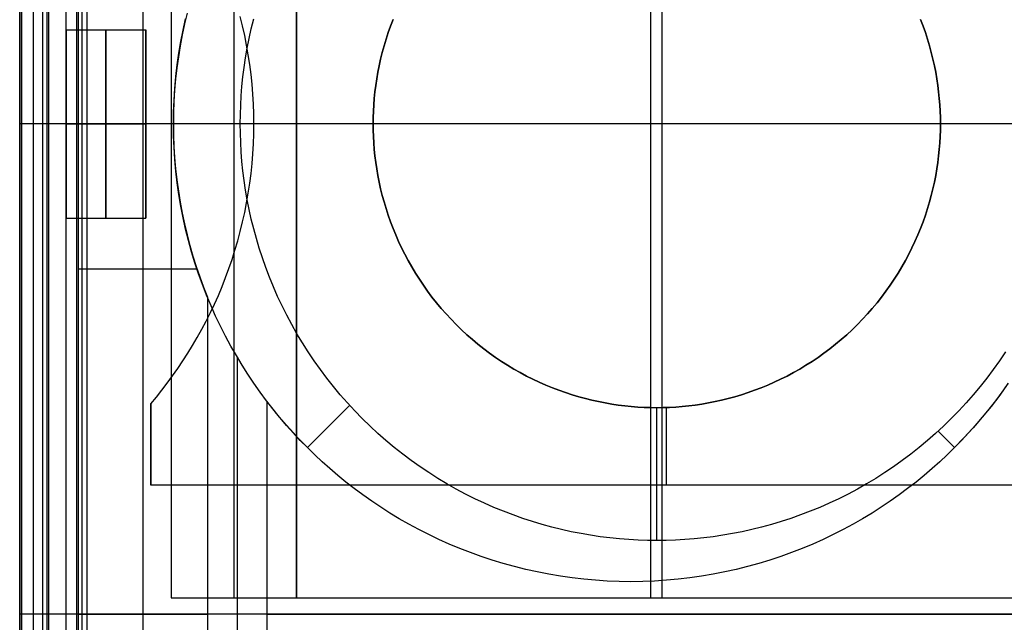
# Model space of a CAD drawing. Header units: millimetres. Extents: x -15 to 7, y 1 to 148.
# Tile 188 of 256: x -4.16 to -0.34, y 49.21 to 51.54. Entities that reach past the tile are written whole.
import ezdxf

# ---------------------------------------------------------------- set-up
doc = ezdxf.new("R2010")
doc.units = ezdxf.units.MM
doc.header["$MEASUREMENT"] = 0
doc.layers.add('Default', color=7, linetype='Continuous', true_color=0x000000)
doc.layers.add('Layer 01', color=7, linetype='Continuous', true_color=0x000000)

msp = doc.modelspace()

# ---------------------------------------------------------------- linework, layer by layer
at = {"layer": 'Default', "color": 254, "true_color": 0xcad1ee}
for points in [[(-3.9369, 73.1907), (-3.9369, 35.7229)], [(-3.9159, 73.1698), (-3.9159, 35.7439)], [(-3.895, 35.7648), (-3.895, 73.1488)], [(-4.1497, 6.9472), (-4.1497, 69.7106)], [(-4.1497, 7.2489), (-4.1497, 69.3953)], [(-4.1497, 69.08), (-4.1497, 8.1651)]]:
    msp.add_lwpolyline(points, dxfattribs=at)
at = {"layer": 'Default', "color": 171, "true_color": 0x8080ff}
for points in [[(-4.1047, 70.2941), (-4.1047, 27.6013)], [(-4.0497, 27.5187), (-4.0497, 70.2391)]]:
    msp.add_lwpolyline(points, dxfattribs=at)
at = {"layer": 'Layer 01'}
for points in [[(-4.1566, 49.2394), (-4.1566, 53.0394)], [(-4.1566, 49.2394), (-4.1566, 53.0394)], [(-4.1566, 49.2394), (-4.1566, 53.0394)], [(-4.0665, 49.2394), (-4.0665, 53.0394)], [(-4.0431, 49.2394), (-4.0431, 53.0394)], [(-3.9765, 49.2394), (-3.9765, 53.0394)], [(-3.9765, 49.2394), (-3.9765, 53.0394)], [(-3.9765, 49.2394), (-3.9765, 53.0394)], [(-3.9296, 53.0394), (-3.9296, 49.2394)], [(-3.6789, 53.0394), (-3.6789, 49.2394)], [(-3.5692, 52.9757), (-3.5692, 49.303)], [(-3.5692, 52.9757), (-3.5692, 49.303)], [(-3.5692, 52.9757), (-3.5692, 49.303)], [(-3.3262, 52.9757), (-3.3262, 49.303)], [(-3.0832, 49.303), (-3.0832, 52.9757)], [(-3.0832, 52.9757), (-3.0832, 49.303)], [(-3.0832, 52.9757), (-3.0832, 49.303)], [(-1.7109, 52.9757), (-1.7109, 49.303)], [(-1.6669, 52.9757), (-1.6669, 49.303)], [(-3.6484, 50.0544), (-3.6266, 50.0806), (-3.6052, 50.1073), (-3.5841, 50.1347), (-3.5635, 50.1627), (-3.5434, 50.1913), (-3.5237, 50.2205), (-3.5045, 50.2503), (-3.4859, 50.2807), (-3.4678, 50.3117), (-3.4503, 50.3433), (-3.4333, 50.3754), (-3.417, 50.408), (-3.4013, 50.4411), (-3.3863, 50.4748), (-3.372, 50.5089), (-3.3584, 50.5434), (-3.3454, 50.5785), (-3.3333, 50.6139), (-3.3219, 50.6497), (-3.3112, 50.6859), (-3.3014, 50.7224), (-3.2923, 50.7593), (-3.2841, 50.7965), (-3.2767, 50.8339), (-3.2701, 50.8715), (-3.2644, 50.9094), (-3.2596, 50.9474), (-3.2556, 50.9856), (-3.2525, 51.024), (-3.2503, 51.0624), (-3.249, 51.1009), (-3.2485, 51.1394), (-3.249, 51.1779), (-3.2503, 51.2163), (-3.2525, 51.2547), (-3.2556, 51.2931), (-3.2596, 51.3313), (-3.2644, 51.3693), (-3.2701, 51.4072), (-3.2767, 51.4448), (-3.2841, 51.4823), (-3.2923, 51.5194), (-3.3014, 51.5563)], [(-3.6484, 50.0544), (-3.6266, 50.0806), (-3.6052, 50.1073), (-3.5841, 50.1347), (-3.5635, 50.1627), (-3.5434, 50.1913), (-3.5237, 50.2205), (-3.5045, 50.2503), (-3.4859, 50.2807), (-3.4678, 50.3117), (-3.4503, 50.3433), (-3.4333, 50.3754), (-3.417, 50.408), (-3.4013, 50.4411), (-3.3863, 50.4748), (-3.372, 50.5089), (-3.3584, 50.5434), (-3.3454, 50.5785), (-3.3333, 50.6139), (-3.3219, 50.6497), (-3.3112, 50.6859), (-3.3014, 50.7224), (-3.2923, 50.7593), (-3.2841, 50.7965), (-3.2767, 50.8339), (-3.2701, 50.8715), (-3.2644, 50.9094), (-3.2596, 50.9474), (-3.2556, 50.9856), (-3.2525, 51.024), (-3.2503, 51.0624), (-3.249, 51.1009), (-3.2485, 51.1394), (-3.249, 51.1779), (-3.2503, 51.2163), (-3.2525, 51.2547), (-3.2556, 51.2931), (-3.2596, 51.3313), (-3.2644, 51.3693), (-3.2701, 51.4072), (-3.2767, 51.4448), (-3.2841, 51.4823), (-3.2923, 51.5194), (-3.3014, 51.5563)], [(-3.6484, 50.0544), (-3.6266, 50.0806), (-3.6052, 50.1073), (-3.5841, 50.1347), (-3.5635, 50.1627), (-3.5434, 50.1913), (-3.5237, 50.2205), (-3.5045, 50.2503), (-3.4859, 50.2807), (-3.4678, 50.3117), (-3.4503, 50.3433), (-3.4333, 50.3754), (-3.417, 50.408), (-3.4013, 50.4411), (-3.3863, 50.4748), (-3.372, 50.5089), (-3.3584, 50.5434), (-3.3454, 50.5785), (-3.3333, 50.6139), (-3.3219, 50.6497), (-3.3112, 50.6859), (-3.3014, 50.7224), (-3.2923, 50.7593), (-3.2841, 50.7965), (-3.2767, 50.8339), (-3.2701, 50.8715), (-3.2644, 50.9094), (-3.2596, 50.9474), (-3.2556, 50.9856), (-3.2525, 51.024), (-3.2503, 51.0624), (-3.249, 51.1009), (-3.2485, 51.1394), (-3.249, 51.1779), (-3.2503, 51.2163), (-3.2525, 51.2547), (-3.2556, 51.2931), (-3.2596, 51.3313), (-3.2644, 51.3693), (-3.2701, 51.4072), (-3.2767, 51.4448), (-3.2841, 51.4823), (-3.2923, 51.5194), (-3.3014, 51.5563)], [(-3.5077, 51.5692), (-3.5176, 51.5273), (-3.5266, 51.4851), (-3.5345, 51.4426), (-3.5414, 51.3998), (-3.5472, 51.3567), (-3.552, 51.3135), (-3.5557, 51.2701), (-3.5584, 51.2266), (-3.56, 51.183), (-3.5606, 51.1394), (-3.56, 51.0957), (-3.5584, 51.0521), (-3.5557, 51.0086), (-3.552, 50.9652), (-3.5472, 50.922), (-3.5414, 50.8789), (-3.5345, 50.8361), (-3.5266, 50.7936), (-3.5176, 50.7514), (-3.5077, 50.7095), (-3.4968, 50.668), (-3.4849, 50.6269), (-3.4721, 50.5862), (-3.4584, 50.546), (-3.4438, 50.5063), (-3.4283, 50.4672)], [(-0.3241, 50.1339), (-0.3482, 50.0998), (-0.3728, 50.0665), (-0.3981, 50.0341), (-0.4238, 50.0025), (-0.4501, 49.9717), (-0.4768, 49.9419), (-0.504, 49.9128), (-0.5315, 49.8847), (-0.5597, 49.8571), (-0.5887, 49.83), (-0.6186, 49.8033), (-0.6493, 49.777), (-0.6809, 49.7512), (-0.7134, 49.726), (-0.7466, 49.7014), (-0.7807, 49.6773), (-0.8157, 49.6539), (-0.8514, 49.6312), (-0.8879, 49.6091), (-0.9252, 49.5879), (-0.9632, 49.5674), (-1.0019, 49.5477), (-1.0413, 49.5289), (-1.0814, 49.5109), (-1.1222, 49.4939), (-1.1635, 49.4778), (-1.2055, 49.4627), (-1.2479, 49.4486), (-1.2909, 49.4355), (-1.3344, 49.4234), (-1.3783, 49.4125), (-1.4226, 49.4026), (-1.4672, 49.3939), (-1.5122, 49.3862), (-1.5575, 49.3798), (-1.6029, 49.3745), (-1.6486, 49.3703), (-1.6944, 49.3673), (-1.7402, 49.3656), (-1.7862, 49.365), (-1.8321, 49.3656), (-1.878, 49.3673), (-1.9238, 49.3703), (-1.9694, 49.3745), (-2.0149, 49.3798), (-2.0601, 49.3862), (-2.1051, 49.3939), (-2.1498, 49.4026), (-2.1941, 49.4125), (-2.238, 49.4234), (-2.2814, 49.4355), (-2.3244, 49.4486), (-2.3669, 49.4627), (-2.4088, 49.4778), (-2.4502, 49.4939), (-2.4909, 49.5109), (-2.531, 49.5289), (-2.5704, 49.5477), (-2.6092, 49.5674), (-2.6472, 49.5879), (-2.6845, 49.6091), (-2.721, 49.6312), (-2.7567, 49.6539), (-2.7916, 49.6773), (-2.8257, 49.7014), (-2.859, 49.726), (-2.8914, 49.7512), (-2.923, 49.777), (-2.9538, 49.8033), (-2.9837, 49.83), (-3.0127, 49.8571), (-3.0409, 49.8847), (-3.0684, 49.9128), (-3.0955, 49.9419), (-3.1223, 49.9717), (-3.1485, 50.0025), (-3.1743, 50.0341), (-3.1995, 50.0665), (-3.2242, 50.0998), (-3.2482, 50.1339), (-3.2716, 50.1688), (-3.2944, 50.2046), (-3.3164, 50.2411), (-3.3377, 50.2783), (-3.3582, 50.3164), (-3.3778, 50.3551), (-3.3967, 50.3945), (-3.4146, 50.4346), (-3.4316, 50.4753), (-3.4477, 50.5167), (-3.4628, 50.5586), (-3.477, 50.6011), (-3.49, 50.6441), (-3.5021, 50.6876), (-3.513, 50.7315), (-3.5229, 50.7758), (-3.5317, 50.8204), (-3.5393, 50.8654), (-3.5458, 50.9106), (-3.5511, 50.9561), (-3.5552, 51.0018), (-3.5582, 51.0475), (-3.56, 51.0934), (-3.5606, 51.1394), (-3.56, 51.1853), (-3.5582, 51.2312), (-3.5552, 51.277), (-3.5511, 51.3226), (-3.5458, 51.3681), (-3.5393, 51.4133), (-3.5317, 51.4583), (-3.5229, 51.5029), (-3.513, 51.5472)], [(-0.3241, 50.1339), (-0.3482, 50.0998), (-0.3728, 50.0665), (-0.3981, 50.0341), (-0.4238, 50.0025), (-0.4501, 49.9717), (-0.4768, 49.9419), (-0.504, 49.9128), (-0.5315, 49.8847), (-0.5597, 49.8571), (-0.5887, 49.83), (-0.6186, 49.8033), (-0.6493, 49.777), (-0.6809, 49.7512), (-0.7134, 49.726), (-0.7466, 49.7014), (-0.7807, 49.6773), (-0.8157, 49.6539), (-0.8514, 49.6312), (-0.8879, 49.6091), (-0.9252, 49.5879), (-0.9632, 49.5674), (-1.0019, 49.5477), (-1.0413, 49.5289), (-1.0814, 49.5109), (-1.1222, 49.4939), (-1.1635, 49.4778), (-1.2055, 49.4627), (-1.2479, 49.4486), (-1.2909, 49.4355), (-1.3344, 49.4234), (-1.3783, 49.4125), (-1.4226, 49.4026), (-1.4672, 49.3939), (-1.5122, 49.3862), (-1.5575, 49.3798), (-1.6029, 49.3745), (-1.6486, 49.3703), (-1.6944, 49.3673), (-1.7402, 49.3656), (-1.7862, 49.365), (-1.8321, 49.3656), (-1.878, 49.3673), (-1.9238, 49.3703), (-1.9694, 49.3745), (-2.0149, 49.3798), (-2.0601, 49.3862), (-2.1051, 49.3939), (-2.1498, 49.4026), (-2.1941, 49.4125), (-2.238, 49.4234), (-2.2814, 49.4355), (-2.3244, 49.4486), (-2.3669, 49.4627), (-2.4088, 49.4778), (-2.4502, 49.4939), (-2.4909, 49.5109), (-2.531, 49.5289), (-2.5704, 49.5477), (-2.6092, 49.5674), (-2.6472, 49.5879), (-2.6845, 49.6091), (-2.721, 49.6312), (-2.7567, 49.6539), (-2.7916, 49.6773), (-2.8257, 49.7014), (-2.859, 49.726), (-2.8914, 49.7512), (-2.923, 49.777), (-2.9538, 49.8033), (-2.9837, 49.83), (-3.0127, 49.8571), (-3.0409, 49.8847), (-3.0684, 49.9128), (-3.0955, 49.9419), (-3.1223, 49.9717), (-3.1485, 50.0025), (-3.1743, 50.0341), (-3.1995, 50.0665), (-3.2242, 50.0998), (-3.2482, 50.1339), (-3.2716, 50.1688), (-3.2944, 50.2046), (-3.3164, 50.2411), (-3.3377, 50.2783), (-3.3582, 50.3164), (-3.3778, 50.3551), (-3.3967, 50.3945), (-3.4146, 50.4346), (-3.4316, 50.4753), (-3.4477, 50.5167), (-3.4628, 50.5586), (-3.477, 50.6011), (-3.49, 50.6441), (-3.5021, 50.6876), (-3.513, 50.7315), (-3.5229, 50.7758), (-3.5317, 50.8204), (-3.5393, 50.8654), (-3.5458, 50.9106), (-3.5511, 50.9561), (-3.5552, 51.0018), (-3.5582, 51.0475), (-3.56, 51.0934), (-3.5606, 51.1394), (-3.56, 51.1853), (-3.5582, 51.2312), (-3.5552, 51.277), (-3.5511, 51.3226), (-3.5458, 51.3681), (-3.5393, 51.4133), (-3.5317, 51.4583), (-3.5229, 51.5029), (-3.513, 51.5472)], [(-0.3344, 50.2556), (-0.3575, 50.2212), (-0.3816, 50.1874), (-0.4065, 50.1541), (-0.4324, 50.1214), (-0.4591, 50.0894), (-0.4866, 50.058), (-0.515, 50.0273), (-0.5442, 49.9974), (-0.5741, 49.9682), (-0.6048, 49.9398), (-0.6362, 49.9123), (-0.6682, 49.8855), (-0.7009, 49.8597), (-0.7342, 49.8347), (-0.7681, 49.8107), (-0.8024, 49.7876), (-0.8373, 49.7654), (-0.8726, 49.7442), (-0.9083, 49.724), (-0.9444, 49.7048), (-0.9808, 49.6865), (-1.0175, 49.6693), (-1.0545, 49.653), (-1.0917, 49.6377), (-1.1291, 49.6235), (-1.1665, 49.6102), (-1.2041, 49.598), (-1.2418, 49.5867), (-1.2795, 49.5764), (-1.3171, 49.5671), (-1.3548, 49.5587), (-1.3923, 49.5513), (-1.4297, 49.5448), (-1.467, 49.5393), (-1.5041, 49.5346), (-1.5411, 49.5309), (-1.5777, 49.528), (-1.6142, 49.5259), (-1.6503, 49.5247), (-1.6862, 49.5243), (-1.722, 49.5247), (-1.7582, 49.5259), (-1.7946, 49.528), (-1.8313, 49.5309), (-1.8682, 49.5346), (-1.9053, 49.5393), (-1.9426, 49.5448), (-1.98, 49.5513), (-2.0176, 49.5587), (-2.0552, 49.5671), (-2.0929, 49.5764), (-2.1306, 49.5867), (-2.1682, 49.598), (-2.2058, 49.6102), (-2.2433, 49.6235), (-2.2807, 49.6377), (-2.3178, 49.653), (-2.3548, 49.6693), (-2.3915, 49.6865), (-2.4279, 49.7048), (-2.464, 49.724), (-2.4998, 49.7442), (-2.5351, 49.7654), (-2.5699, 49.7876), (-2.6043, 49.8107), (-2.6381, 49.8347), (-2.6714, 49.8597), (-2.7041, 49.8855), (-2.7362, 49.9123), (-2.7675, 49.9398), (-2.7982, 49.9682), (-2.8282, 49.9974), (-2.8573, 50.0273), (-2.8857, 50.058), (-2.9133, 50.0894), (-2.94, 50.1214), (-2.9658, 50.1541), (-2.9908, 50.1874), (-3.0148, 50.2212), (-3.0379, 50.2556), (-3.0601, 50.2905), (-3.0813, 50.3258), (-3.1015, 50.3615), (-3.1208, 50.3976), (-3.139, 50.434), (-3.1563, 50.4707), (-3.1725, 50.5077), (-3.1878, 50.5449), (-3.202, 50.5822), (-3.2153, 50.6197), (-3.2276, 50.6573), (-3.2388, 50.695), (-3.2491, 50.7326), (-3.2585, 50.7703), (-3.2668, 50.8079), (-3.2742, 50.8455), (-3.2807, 50.8829), (-3.2862, 50.9202), (-3.2909, 50.9573), (-3.2947, 50.9942), (-3.2975, 51.0309), (-3.2996, 51.0674), (-3.3008, 51.1035), (-3.3012, 51.1394), (-3.3008, 51.1752), (-3.2996, 51.2114), (-3.2975, 51.2478), (-3.2947, 51.2845), (-3.2909, 51.3214), (-3.2862, 51.3585), (-3.2807, 51.3958), (-3.2742, 51.4332), (-3.2668, 51.4708), (-3.2585, 51.5084), (-3.2491, 51.5461)], [(-0.6634, 51.5443), (-0.6537, 51.5188), (-0.6447, 51.4933), (-0.6363, 51.4677), (-0.6286, 51.442), (-0.6216, 51.4164), (-0.6153, 51.3907), (-0.6096, 51.3651), (-0.6045, 51.3395), (-0.6001, 51.314), (-0.5963, 51.2886), (-0.5932, 51.2633), (-0.5906, 51.2382), (-0.5887, 51.2132), (-0.5873, 51.1884), (-0.5864, 51.1638), (-0.5862, 51.1394), (-0.5864, 51.1149), (-0.5873, 51.0903), (-0.5887, 51.0655), (-0.5906, 51.0405), (-0.5932, 51.0154), (-0.5963, 50.9901), (-0.6001, 50.9647), (-0.6045, 50.9392), (-0.6096, 50.9136), (-0.6153, 50.888), (-0.6216, 50.8623), (-0.6286, 50.8367), (-0.6363, 50.811), (-0.6447, 50.7854), (-0.6537, 50.7599), (-0.6634, 50.7345), (-0.6738, 50.7091), (-0.6849, 50.6839), (-0.6966, 50.6589), (-0.7091, 50.6341), (-0.7222, 50.6095), (-0.7359, 50.5852), (-0.7504, 50.5612), (-0.7655, 50.5374), (-0.7812, 50.514), (-0.7976, 50.491), (-0.8146, 50.4683), (-0.8322, 50.446), (-0.8504, 50.4242), (-0.8692, 50.4028), (-0.8885, 50.3819), (-0.9084, 50.3615), (-0.9288, 50.3417), (-0.9496, 50.3223), (-0.971, 50.3036), (-0.9928, 50.2854), (-1.0151, 50.2678), (-1.0378, 50.2508), (-1.0608, 50.2344), (-1.0842, 50.2187), (-1.108, 50.2036), (-1.132, 50.1891), (-1.1564, 50.1753), (-1.181, 50.1622), (-1.2058, 50.1498), (-1.2308, 50.1381), (-1.2559, 50.127), (-1.2813, 50.1166), (-1.3067, 50.1069), (-1.3323, 50.0978), (-1.3579, 50.0895), (-1.3835, 50.0818), (-1.4092, 50.0748), (-1.4348, 50.0685), (-1.4604, 50.0628), (-1.486, 50.0577), (-1.5115, 50.0533), (-1.5369, 50.0495), (-1.5622, 50.0464), (-1.5873, 50.0438), (-1.6123, 50.0418), (-1.6371, 50.0404), (-1.6618, 50.0396), (-1.6862, 50.0394), (-1.7106, 50.0396), (-1.7352, 50.0404), (-1.76, 50.0418), (-1.785, 50.0438), (-1.8102, 50.0464), (-1.8354, 50.0495), (-1.8608, 50.0533), (-1.8863, 50.0577), (-1.9119, 50.0628), (-1.9375, 50.0685), (-1.9632, 50.0748), (-1.9888, 50.0818), (-2.0145, 50.0895), (-2.0401, 50.0978), (-2.0656, 50.1069), (-2.0911, 50.1166), (-2.1164, 50.127), (-2.1416, 50.1381), (-2.1666, 50.1498), (-2.1914, 50.1622), (-2.216, 50.1753), (-2.2403, 50.1891), (-2.2644, 50.2036), (-2.2881, 50.2187), (-2.3115, 50.2344), (-2.3346, 50.2508), (-2.3572, 50.2678), (-2.3795, 50.2854), (-2.4013, 50.3036), (-2.4227, 50.3223), (-2.4436, 50.3417), (-2.464, 50.3615), (-2.4839, 50.3819), (-2.5032, 50.4028), (-2.522, 50.4242), (-2.5402, 50.446), (-2.5578, 50.4683), (-2.5748, 50.491), (-2.5911, 50.514), (-2.6069, 50.5374), (-2.622, 50.5612), (-2.6364, 50.5852), (-2.6502, 50.6095), (-2.6633, 50.6341), (-2.6757, 50.6589), (-2.6875, 50.6839), (-2.6985, 50.7091), (-2.7089, 50.7345), (-2.7187, 50.7599), (-2.7277, 50.7854), (-2.736, 50.811), (-2.7437, 50.8367), (-2.7507, 50.8623), (-2.7571, 50.888), (-2.7628, 50.9136), (-2.7678, 50.9392), (-2.7722, 50.9647), (-2.776, 50.9901), (-2.7792, 51.0154), (-2.7817, 51.0405), (-2.7837, 51.0655), (-2.7851, 51.0903), (-2.7859, 51.1149), (-2.7862, 51.1394), (-2.7859, 51.1638), (-2.7851, 51.1884), (-2.7837, 51.2132), (-2.7817, 51.2382), (-2.7792, 51.2633), (-2.776, 51.2886), (-2.7722, 51.314), (-2.7678, 51.3395), (-2.7628, 51.3651), (-2.7571, 51.3907), (-2.7507, 51.4164), (-2.7437, 51.442), (-2.736, 51.4677), (-2.7277, 51.4933), (-2.7187, 51.5188), (-2.7089, 51.5443)], [(-2.7089, 51.5443), (-2.7187, 51.5188), (-2.7277, 51.4933), (-2.736, 51.4677), (-2.7437, 51.442), (-2.7507, 51.4164), (-2.7571, 51.3907), (-2.7628, 51.3651), (-2.7678, 51.3395), (-2.7722, 51.314), (-2.776, 51.2886), (-2.7792, 51.2633), (-2.7817, 51.2382), (-2.7837, 51.2132), (-2.7851, 51.1884), (-2.7859, 51.1638), (-2.7862, 51.1394), (-2.7859, 51.1149), (-2.7851, 51.0903), (-2.7837, 51.0655), (-2.7817, 51.0405), (-2.7792, 51.0154), (-2.776, 50.9901), (-2.7722, 50.9647), (-2.7678, 50.9392), (-2.7628, 50.9136), (-2.7571, 50.888), (-2.7507, 50.8623), (-2.7437, 50.8367), (-2.736, 50.811), (-2.7277, 50.7854), (-2.7187, 50.7599), (-2.7089, 50.7345), (-2.6985, 50.7091), (-2.6875, 50.6839), (-2.6757, 50.6589), (-2.6633, 50.6341), (-2.6502, 50.6095), (-2.6364, 50.5852), (-2.622, 50.5612), (-2.6069, 50.5374), (-2.5911, 50.514), (-2.5748, 50.491), (-2.5578, 50.4683), (-2.5402, 50.446), (-2.522, 50.4242), (-2.5032, 50.4028), (-2.4839, 50.3819), (-2.464, 50.3615), (-2.4436, 50.3417), (-2.4227, 50.3223), (-2.4013, 50.3036), (-2.3795, 50.2854), (-2.3572, 50.2678), (-2.3346, 50.2508), (-2.3115, 50.2344), (-2.2881, 50.2187), (-2.2644, 50.2036), (-2.2403, 50.1891), (-2.216, 50.1753), (-2.1914, 50.1622), (-2.1666, 50.1498), (-2.1416, 50.1381), (-2.1164, 50.127), (-2.0911, 50.1166), (-2.0656, 50.1069), (-2.0401, 50.0978), (-2.0145, 50.0895), (-1.9888, 50.0818), (-1.9632, 50.0748), (-1.9375, 50.0685), (-1.9119, 50.0628), (-1.8863, 50.0577), (-1.8608, 50.0533), (-1.8354, 50.0495), (-1.8102, 50.0464), (-1.785, 50.0438), (-1.76, 50.0418), (-1.7352, 50.0404), (-1.7106, 50.0396), (-1.6862, 50.0394), (-1.6618, 50.0396), (-1.6371, 50.0404), (-1.6123, 50.0418), (-1.5873, 50.0438), (-1.5622, 50.0464), (-1.5369, 50.0495), (-1.5115, 50.0533), (-1.486, 50.0577), (-1.4604, 50.0628), (-1.4348, 50.0685), (-1.4092, 50.0748), (-1.3835, 50.0818), (-1.3579, 50.0895), (-1.3323, 50.0978), (-1.3067, 50.1069), (-1.2813, 50.1166), (-1.2559, 50.127), (-1.2308, 50.1381), (-1.2058, 50.1498), (-1.181, 50.1622), (-1.1564, 50.1753), (-1.132, 50.1891), (-1.108, 50.2036), (-1.0842, 50.2187), (-1.0608, 50.2344), (-1.0378, 50.2508), (-1.0151, 50.2678), (-0.9928, 50.2854), (-0.971, 50.3036), (-0.9496, 50.3223), (-0.9288, 50.3417), (-0.9084, 50.3615), (-0.8885, 50.3819), (-0.8692, 50.4028), (-0.8504, 50.4242), (-0.8322, 50.446), (-0.8146, 50.4683), (-0.7976, 50.491), (-0.7812, 50.514), (-0.7655, 50.5374), (-0.7504, 50.5612), (-0.7359, 50.5852), (-0.7222, 50.6095), (-0.7091, 50.6341), (-0.6966, 50.6589), (-0.6849, 50.6839), (-0.6738, 50.7091), (-0.6634, 50.7345), (-0.6537, 50.7599), (-0.6447, 50.7854), (-0.6363, 50.811), (-0.6286, 50.8367), (-0.6216, 50.8623), (-0.6153, 50.888), (-0.6096, 50.9136), (-0.6045, 50.9392), (-0.6001, 50.9647), (-0.5963, 50.9901), (-0.5932, 51.0154), (-0.5906, 51.0405), (-0.5887, 51.0655), (-0.5873, 51.0903), (-0.5864, 51.1149), (-0.5862, 51.1394), (-0.5864, 51.1638), (-0.5873, 51.1884), (-0.5887, 51.2132), (-0.5906, 51.2382), (-0.5932, 51.2633), (-0.5963, 51.2886), (-0.6001, 51.314), (-0.6045, 51.3395), (-0.6096, 51.3651), (-0.6153, 51.3907), (-0.6216, 51.4164), (-0.6286, 51.442), (-0.6363, 51.4677), (-0.6447, 51.4933), (-0.6537, 51.5188), (-0.6634, 51.5443)], [(-2.7089, 51.5443), (-2.7187, 51.5188), (-2.7277, 51.4933), (-2.736, 51.4677), (-2.7437, 51.442), (-2.7507, 51.4164), (-2.7571, 51.3907), (-2.7628, 51.3651), (-2.7678, 51.3395), (-2.7722, 51.314), (-2.776, 51.2886), (-2.7792, 51.2633), (-2.7817, 51.2382), (-2.7837, 51.2132), (-2.7851, 51.1884), (-2.7859, 51.1638), (-2.7862, 51.1394), (-2.7859, 51.1149), (-2.7851, 51.0903), (-2.7837, 51.0655), (-2.7817, 51.0405), (-2.7792, 51.0154), (-2.776, 50.9901), (-2.7722, 50.9647), (-2.7678, 50.9392), (-2.7628, 50.9136), (-2.7571, 50.888), (-2.7507, 50.8623), (-2.7437, 50.8367), (-2.736, 50.811), (-2.7277, 50.7854), (-2.7187, 50.7599), (-2.7089, 50.7345), (-2.6985, 50.7091), (-2.6875, 50.6839), (-2.6757, 50.6589), (-2.6633, 50.6341), (-2.6502, 50.6095), (-2.6364, 50.5852), (-2.622, 50.5612), (-2.6069, 50.5374), (-2.5911, 50.514), (-2.5748, 50.491), (-2.5578, 50.4683), (-2.5402, 50.446), (-2.522, 50.4242), (-2.5032, 50.4028), (-2.4839, 50.3819), (-2.464, 50.3615), (-2.4436, 50.3417), (-2.4227, 50.3223), (-2.4013, 50.3036), (-2.3795, 50.2854), (-2.3572, 50.2678), (-2.3346, 50.2508), (-2.3115, 50.2344), (-2.2881, 50.2187), (-2.2644, 50.2036), (-2.2403, 50.1891), (-2.216, 50.1753), (-2.1914, 50.1622), (-2.1666, 50.1498), (-2.1416, 50.1381), (-2.1164, 50.127), (-2.0911, 50.1166), (-2.0656, 50.1069), (-2.0401, 50.0978), (-2.0145, 50.0895), (-1.9888, 50.0818), (-1.9632, 50.0748), (-1.9375, 50.0685), (-1.9119, 50.0628), (-1.8863, 50.0577), (-1.8608, 50.0533), (-1.8354, 50.0495), (-1.8102, 50.0464), (-1.785, 50.0438), (-1.76, 50.0418), (-1.7352, 50.0404), (-1.7106, 50.0396), (-1.6862, 50.0394), (-1.6618, 50.0396), (-1.6371, 50.0404), (-1.6123, 50.0418), (-1.5873, 50.0438), (-1.5622, 50.0464), (-1.5369, 50.0495), (-1.5115, 50.0533), (-1.486, 50.0577), (-1.4604, 50.0628), (-1.4348, 50.0685), (-1.4092, 50.0748), (-1.3835, 50.0818), (-1.3579, 50.0895), (-1.3323, 50.0978), (-1.3067, 50.1069), (-1.2813, 50.1166), (-1.2559, 50.127), (-1.2308, 50.1381), (-1.2058, 50.1498), (-1.181, 50.1622), (-1.1564, 50.1753), (-1.132, 50.1891), (-1.108, 50.2036), (-1.0842, 50.2187), (-1.0608, 50.2344), (-1.0378, 50.2508), (-1.0151, 50.2678), (-0.9928, 50.2854), (-0.971, 50.3036), (-0.9496, 50.3223), (-0.9288, 50.3417), (-0.9084, 50.3615), (-0.8885, 50.3819), (-0.8692, 50.4028), (-0.8504, 50.4242), (-0.8322, 50.446), (-0.8146, 50.4683), (-0.7976, 50.491), (-0.7812, 50.514), (-0.7655, 50.5374), (-0.7504, 50.5612), (-0.7359, 50.5852), (-0.7222, 50.6095), (-0.7091, 50.6341), (-0.6966, 50.6589), (-0.6849, 50.6839), (-0.6738, 50.7091), (-0.6634, 50.7345), (-0.6537, 50.7599), (-0.6447, 50.7854), (-0.6363, 50.811), (-0.6286, 50.8367), (-0.6216, 50.8623), (-0.6153, 50.888), (-0.6096, 50.9136), (-0.6045, 50.9392), (-0.6001, 50.9647), (-0.5963, 50.9901), (-0.5932, 51.0154), (-0.5906, 51.0405), (-0.5887, 51.0655), (-0.5873, 51.0903), (-0.5864, 51.1149), (-0.5862, 51.1394), (-0.5864, 51.1638), (-0.5873, 51.1884), (-0.5887, 51.2132), (-0.5906, 51.2382), (-0.5932, 51.2633), (-0.5963, 51.2886), (-0.6001, 51.314), (-0.6045, 51.3395), (-0.6096, 51.3651), (-0.6153, 51.3907), (-0.6216, 51.4164), (-0.6286, 51.442), (-0.6363, 51.4677), (-0.6447, 51.4933), (-0.6537, 51.5188), (-0.6634, 51.5443)], [(-0.6634, 51.5443), (-0.6537, 51.5188), (-0.6447, 51.4933), (-0.6363, 51.4677), (-0.6286, 51.442), (-0.6216, 51.4164), (-0.6153, 51.3907), (-0.6096, 51.3651), (-0.6045, 51.3395), (-0.6001, 51.314), (-0.5963, 51.2886), (-0.5932, 51.2633), (-0.5906, 51.2382), (-0.5887, 51.2132), (-0.5873, 51.1884), (-0.5864, 51.1638), (-0.5862, 51.1394), (-0.5864, 51.1149), (-0.5873, 51.0903), (-0.5887, 51.0655), (-0.5906, 51.0405), (-0.5932, 51.0154), (-0.5963, 50.9901), (-0.6001, 50.9647), (-0.6045, 50.9392), (-0.6096, 50.9136), (-0.6153, 50.888), (-0.6216, 50.8623), (-0.6286, 50.8367), (-0.6363, 50.811), (-0.6447, 50.7854), (-0.6537, 50.7599), (-0.6634, 50.7345), (-0.6738, 50.7091), (-0.6849, 50.6839), (-0.6966, 50.6589), (-0.7091, 50.6341), (-0.7222, 50.6095), (-0.7359, 50.5852), (-0.7504, 50.5612), (-0.7655, 50.5374), (-0.7812, 50.514), (-0.7976, 50.491), (-0.8146, 50.4683), (-0.8322, 50.446), (-0.8504, 50.4242), (-0.8692, 50.4028), (-0.8885, 50.3819), (-0.9084, 50.3615), (-0.9288, 50.3417), (-0.9496, 50.3223), (-0.971, 50.3036), (-0.9928, 50.2854), (-1.0151, 50.2678), (-1.0378, 50.2508), (-1.0608, 50.2344), (-1.0842, 50.2187), (-1.108, 50.2036), (-1.132, 50.1891), (-1.1564, 50.1753), (-1.181, 50.1622), (-1.2058, 50.1498), (-1.2308, 50.1381), (-1.2559, 50.127), (-1.2813, 50.1166), (-1.3067, 50.1069), (-1.3323, 50.0978), (-1.3579, 50.0895), (-1.3835, 50.0818), (-1.4092, 50.0748), (-1.4348, 50.0685), (-1.4604, 50.0628), (-1.486, 50.0577), (-1.5115, 50.0533), (-1.5369, 50.0495), (-1.5622, 50.0464), (-1.5873, 50.0438), (-1.6123, 50.0418), (-1.6371, 50.0404), (-1.6618, 50.0396), (-1.6862, 50.0394), (-1.7106, 50.0396), (-1.7352, 50.0404), (-1.76, 50.0418), (-1.785, 50.0438), (-1.8102, 50.0464), (-1.8354, 50.0495), (-1.8608, 50.0533), (-1.8863, 50.0577), (-1.9119, 50.0628), (-1.9375, 50.0685), (-1.9632, 50.0748), (-1.9888, 50.0818), (-2.0145, 50.0895), (-2.0401, 50.0978), (-2.0656, 50.1069), (-2.0911, 50.1166), (-2.1164, 50.127), (-2.1416, 50.1381), (-2.1666, 50.1498), (-2.1914, 50.1622), (-2.216, 50.1753), (-2.2403, 50.1891), (-2.2644, 50.2036), (-2.2881, 50.2187), (-2.3115, 50.2344), (-2.3346, 50.2508), (-2.3572, 50.2678), (-2.3795, 50.2854), (-2.4013, 50.3036), (-2.4227, 50.3223), (-2.4436, 50.3417), (-2.464, 50.3615), (-2.4839, 50.3819), (-2.5032, 50.4028), (-2.522, 50.4242), (-2.5402, 50.446), (-2.5578, 50.4683), (-2.5748, 50.491), (-2.5911, 50.514), (-2.6069, 50.5374), (-2.622, 50.5612), (-2.6364, 50.5852), (-2.6502, 50.6095), (-2.6633, 50.6341), (-2.6757, 50.6589), (-2.6875, 50.6839), (-2.6985, 50.7091), (-2.7089, 50.7345), (-2.7187, 50.7599), (-2.7277, 50.7854), (-2.736, 50.811), (-2.7437, 50.8367), (-2.7507, 50.8623), (-2.7571, 50.888), (-2.7628, 50.9136), (-2.7678, 50.9392), (-2.7722, 50.9647), (-2.776, 50.9901), (-2.7792, 51.0154), (-2.7817, 51.0405), (-2.7837, 51.0655), (-2.7851, 51.0903), (-2.7859, 51.1149), (-2.7862, 51.1394), (-2.7859, 51.1638), (-2.7851, 51.1884), (-2.7837, 51.2132), (-2.7817, 51.2382), (-2.7792, 51.2633), (-2.776, 51.2886), (-2.7722, 51.314), (-2.7678, 51.3395), (-2.7628, 51.3651), (-2.7571, 51.3907), (-2.7507, 51.4164), (-2.7437, 51.442), (-2.736, 51.4677), (-2.7277, 51.4933), (-2.7187, 51.5188), (-2.7089, 51.5443)], [(-2.7089, 51.5443), (-2.7187, 51.5188), (-2.7277, 51.4933), (-2.736, 51.4677), (-2.7437, 51.442), (-2.7507, 51.4164), (-2.7571, 51.3907), (-2.7628, 51.3651), (-2.7678, 51.3395), (-2.7722, 51.314), (-2.776, 51.2886), (-2.7792, 51.2633), (-2.7817, 51.2382), (-2.7837, 51.2132), (-2.7851, 51.1884), (-2.7859, 51.1638), (-2.7862, 51.1394), (-2.7859, 51.1149), (-2.7851, 51.0903), (-2.7837, 51.0655), (-2.7817, 51.0405), (-2.7792, 51.0154), (-2.776, 50.9901), (-2.7722, 50.9647), (-2.7678, 50.9392), (-2.7628, 50.9136), (-2.7571, 50.888), (-2.7507, 50.8623), (-2.7437, 50.8367), (-2.736, 50.811), (-2.7277, 50.7854), (-2.7187, 50.7599), (-2.7089, 50.7345), (-2.6985, 50.7091), (-2.6875, 50.6839), (-2.6757, 50.6589), (-2.6633, 50.6341), (-2.6502, 50.6095), (-2.6364, 50.5852), (-2.622, 50.5612), (-2.6069, 50.5374), (-2.5911, 50.514), (-2.5748, 50.491), (-2.5578, 50.4683), (-2.5402, 50.446), (-2.522, 50.4242), (-2.5032, 50.4028), (-2.4839, 50.3819), (-2.464, 50.3615), (-2.4436, 50.3417), (-2.4227, 50.3223), (-2.4013, 50.3036), (-2.3795, 50.2854), (-2.3572, 50.2678), (-2.3346, 50.2508), (-2.3115, 50.2344), (-2.2881, 50.2187), (-2.2644, 50.2036), (-2.2403, 50.1891), (-2.216, 50.1753), (-2.1914, 50.1622), (-2.1666, 50.1498), (-2.1416, 50.1381), (-2.1164, 50.127), (-2.0911, 50.1166), (-2.0656, 50.1069), (-2.0401, 50.0978), (-2.0145, 50.0895), (-1.9888, 50.0818), (-1.9632, 50.0748), (-1.9375, 50.0685), (-1.9119, 50.0628), (-1.8863, 50.0577), (-1.8608, 50.0533), (-1.8354, 50.0495), (-1.8102, 50.0464), (-1.785, 50.0438), (-1.76, 50.0418), (-1.7352, 50.0404), (-1.7106, 50.0396), (-1.6862, 50.0394), (-1.6618, 50.0396), (-1.6371, 50.0404), (-1.6123, 50.0418), (-1.5873, 50.0438), (-1.5622, 50.0464), (-1.5369, 50.0495), (-1.5115, 50.0533), (-1.486, 50.0577), (-1.4604, 50.0628), (-1.4348, 50.0685), (-1.4092, 50.0748), (-1.3835, 50.0818), (-1.3579, 50.0895), (-1.3323, 50.0978), (-1.3067, 50.1069), (-1.2813, 50.1166), (-1.2559, 50.127), (-1.2308, 50.1381), (-1.2058, 50.1498), (-1.181, 50.1622), (-1.1564, 50.1753), (-1.132, 50.1891), (-1.108, 50.2036), (-1.0842, 50.2187), (-1.0608, 50.2344), (-1.0378, 50.2508), (-1.0151, 50.2678), (-0.9928, 50.2854), (-0.971, 50.3036), (-0.9496, 50.3223), (-0.9288, 50.3417), (-0.9084, 50.3615), (-0.8885, 50.3819), (-0.8692, 50.4028), (-0.8504, 50.4242), (-0.8322, 50.446), (-0.8146, 50.4683), (-0.7976, 50.491), (-0.7812, 50.514), (-0.7655, 50.5374), (-0.7504, 50.5612), (-0.7359, 50.5852), (-0.7222, 50.6095), (-0.7091, 50.6341), (-0.6966, 50.6589), (-0.6849, 50.6839), (-0.6738, 50.7091), (-0.6634, 50.7345), (-0.6537, 50.7599), (-0.6447, 50.7854), (-0.6363, 50.811), (-0.6286, 50.8367), (-0.6216, 50.8623), (-0.6153, 50.888), (-0.6096, 50.9136), (-0.6045, 50.9392), (-0.6001, 50.9647), (-0.5963, 50.9901), (-0.5932, 51.0154), (-0.5906, 51.0405), (-0.5887, 51.0655), (-0.5873, 51.0903), (-0.5864, 51.1149), (-0.5862, 51.1394), (-0.5864, 51.1638), (-0.5873, 51.1884), (-0.5887, 51.2132), (-0.5906, 51.2382), (-0.5932, 51.2633), (-0.5963, 51.2886), (-0.6001, 51.314), (-0.6045, 51.3395), (-0.6096, 51.3651), (-0.6153, 51.3907), (-0.6216, 51.4164), (-0.6286, 51.442), (-0.6363, 51.4677), (-0.6447, 51.4933), (-0.6537, 51.5188), (-0.6634, 51.5443)], [(-3.9765, 50.7744), (-3.9765, 51.5043)], [(-3.9765, 51.5043), (-3.9765, 50.7744)], [(-3.9765, 51.5043), (-3.6675, 51.5043)], [(-3.9765, 51.5043), (-3.6675, 51.5043)], [(-3.9765, 51.5043), (-3.6675, 51.5043)], [(-3.822, 50.7744), (-3.822, 51.5043)], [(-3.822, 51.5043), (-3.822, 50.7744)], [(-3.6675, 50.7744), (-3.6675, 51.5043)], [(-3.6675, 51.5043), (-3.6675, 50.7744)], [(-3.6675, 50.7744), (-3.6675, 51.5043)], [(-3.9765, 51.1394), (-4.1566, 51.1394)], [(-3.2485, 51.1394), (-3.9765, 51.1394)], [(-3.9765, 51.1394), (-3.6675, 51.1394)], [(-3.9765, 51.1394), (-3.6675, 51.1394)], [(0.2355, 51.1394), (-3.5692, 51.1394)], [(-3.0832, 51.1394), (-3.5692, 51.1394)], [(-2.7862, 51.1394), (-3.3012, 51.1394)], [(-2.7862, 51.1394), (-3.2485, 51.1394)], [(-0.3386, 51.1394), (-3.0832, 51.1394)], [(-0.0712, 51.1394), (-0.5862, 51.1394)], [(0.3516, 51.1394), (-0.5862, 51.1394)], [(-3.9765, 50.7744), (-3.6675, 50.7744)], [(-3.9765, 50.7744), (-3.6675, 50.7744)], [(-3.9765, 50.7744), (-3.6675, 50.7744)], [(-3.9296, 50.5771), (-3.4691, 50.5771)], [(-3.4283, 50.4672), (-3.4283, 49.2394)], [(-3.3133, 50.2359), (-3.3133, 49.2394)], [(-0.3243, 50.1337), (-0.3565, 50.0884), (-0.3897, 50.0446), (-0.4239, 50.0024), (-0.459, 49.9616), (-0.4949, 49.9224), (-0.5315, 49.8847), (-0.5597, 49.8571), (-0.5887, 49.83), (-0.6186, 49.8033), (-0.6493, 49.777), (-0.6809, 49.7512), (-0.7134, 49.726), (-0.7466, 49.7014), (-0.7807, 49.6773), (-0.8157, 49.6539), (-0.8514, 49.6312), (-0.8879, 49.6091), (-0.9252, 49.5879), (-0.9632, 49.5674), (-1.0019, 49.5477), (-1.0413, 49.5289), (-1.0814, 49.5109), (-1.1222, 49.4939), (-1.1635, 49.4778), (-1.2055, 49.4627), (-1.2479, 49.4486), (-1.2909, 49.4355), (-1.3344, 49.4234), (-1.3783, 49.4125), (-1.4226, 49.4026), (-1.4672, 49.3939), (-1.5122, 49.3862), (-1.5575, 49.3798), (-1.6029, 49.3745), (-1.6486, 49.3703), (-1.6944, 49.3673), (-1.7402, 49.3656), (-1.7862, 49.365), (-1.8321, 49.3656), (-1.878, 49.3673), (-1.9238, 49.3703), (-1.9694, 49.3745), (-2.0149, 49.3798), (-2.0601, 49.3862), (-2.1051, 49.3939), (-2.1498, 49.4026), (-2.1941, 49.4125), (-2.238, 49.4234), (-2.2814, 49.4355), (-2.3244, 49.4486), (-2.3669, 49.4627), (-2.4088, 49.4778), (-2.4502, 49.4939), (-2.4909, 49.5109), (-2.531, 49.5289), (-2.5704, 49.5477), (-2.6092, 49.5674), (-2.6472, 49.5879), (-2.6845, 49.6091), (-2.721, 49.6312), (-2.7567, 49.6539), (-2.7916, 49.6773), (-2.8257, 49.7014), (-2.859, 49.726), (-2.8914, 49.7512), (-2.923, 49.777), (-2.9538, 49.8033), (-2.9837, 49.83), (-3.0127, 49.8571), (-3.0409, 49.8847), (-3.0817, 49.9269), (-3.1217, 49.971), (-3.1606, 50.0171), (-3.1984, 50.065)], [(-3.6484, 49.7394), (-3.6484, 50.0544)], [(-3.6484, 50.0544), (-3.6484, 49.7394)], [(-3.6484, 49.7394), (-3.6484, 50.0544)], [(-3.1984, 50.065), (-3.1984, 49.2394)], [(-3.0409, 49.8847), (-2.8771, 50.0485)], [(-1.6862, 49.5243), (-1.6862, 50.0394)], [(-1.6484, 49.7394), (-1.6484, 50.04)], [(-0.5315, 49.8847), (-0.5953, 49.9485)], [(0.3516, 49.7394), (-3.6484, 49.7394)], [(0.3516, 49.7394), (-3.6484, 49.7394)], [(0.3516, 49.7394), (-3.6484, 49.7394)], [(-3.5692, 49.303), (0.2355, 49.303)], [(-3.5692, 49.303), (-3.0832, 49.303)], [(-3.5692, 49.303), (-3.0832, 49.303)], [(-3.0832, 49.303), (-0.3386, 49.303)], [(-3.9765, 49.2394), (-4.1566, 49.2394)], [(3.8392, 49.2394), (-4.1566, 49.2394)], [(-3.9765, 49.2394), (-4.1566, 49.2394)], [(-4.1566, 45.4394), (-4.1566, 49.2394)], [(-4.1566, 45.4394), (-4.1566, 49.2394)], [(3.8392, 49.2394), (-4.1566, 49.2394)], [(-4.1566, 45.4394), (-4.1566, 49.2394)], [(-4.0665, 45.4394), (-4.0665, 49.2394)], [(-4.0431, 45.4394), (-4.0431, 49.2394)], [(3.8392, 49.2394), (-3.9765, 49.2394)], [(3.8392, 49.2394), (-3.9765, 49.2394)], [(-3.9765, 45.4394), (-3.9765, 49.2394)], [(-3.9765, 45.4394), (-3.9765, 49.2394)], [(-3.9765, 45.4394), (-3.9765, 49.2394)], [(-3.9296, 49.2394), (-3.4283, 49.2394)], [(-3.9296, 49.2394), (-3.9296, 45.4394)], [(-3.9296, 49.2394), (-3.4283, 49.2394)], [(-3.6789, 49.2394), (-3.6789, 45.4394)], [(-3.4283, 49.2394), (-3.4283, 48.0115)], [(-3.3133, 49.2394), (-3.3133, 48.2428)], [(-3.1984, 49.2394), (2.9016, 49.2394)], [(-3.1984, 49.2394), (2.9016, 49.2394)], [(-3.1984, 49.2394), (-3.1984, 48.4137)]]:
    msp.add_lwpolyline(points, dxfattribs=at)
at = {"layer": 'Layer 01', "extrusion": (1, 0, 0)}
for points in [[(51.5043, -21.1939), (51.5043, -20.4639)], [(51.5043, -21.1939), (51.5043, -20.4639)], [(51.5043, -21.1939), (51.5043, -20.4639)], [(51.1394, -16.838), (51.1394, -9.338)], [(51.1394, -21.838), (51.1394, -21.1939)], [(51.1394, -20.4639), (51.1394, -16.838)], [(51.1394, -21.1939), (51.1394, -20.4639)], [(51.1394, -18.0229), (51.1394, -11.9836)], [(51.1394, -21.838), (51.1394, -21.8159)], [(51.1394, -29.3159), (51.1394, -21.838)], [(51.1394, -21.8159), (51.1394, -17.7336)], [(51.1394, -21.8159), (51.1394, -17.7336)], [(51.1394, -21.838), (51.1394, -21.8159)], [(51.1394, -29.3159), (51.1394, -21.838)], [(51.0986, -17.7456), (51.0986, -11.9836)], [(50.7744, -20.4639), (50.7744, -21.1939)], [(50.7744, -20.4639), (50.7744, -21.1939)], [(50.7744, -20.4639), (50.7744, -21.1939)], [(50.0544, -21.838), (50.0544, -29.3159)], [(50.0394, -21.8159), (50.0394, -17.7336)], [(50.0394, -21.838), (50.0394, -21.8159)], [(50.0394, -29.3159), (50.0394, -21.838)], [(49.8847, -8.9756), (49.8847, -17.7336)], [(49.8847, -8.9756), (49.8847, -17.7336)], [(49.7394, -29.3159), (49.7394, -21.838)], [(49.7394, -29.3159), (49.7394, -21.838)], [(49.303, -18.0229), (49.303, -11.9836)], [(49.303, -17.7456), (49.303, -11.9836)], [(49.303, -18.0229), (49.303, -17.7456)], [(49.2394, -16.838), (49.2394, -9.338)], [(49.2394, -16.838), (49.2394, -9.338)], [(49.2394, -21.838), (49.2394, -16.838)], [(49.2394, -21.838), (49.2394, -16.838)]]:
    msp.add_lwpolyline(points, dxfattribs=at)
at = {"layer": 'Layer 01', "extrusion": (0, 1, 0)}
for points in [[(4.1566, -9.3379), (3.9296, -9.3377)], [(4.1566, -9.338), (3.9296, -9.3377)], [(4.1566, -9.338), (3.9296, -9.3377)], [(3.4283, -9.3377), (3.1984, -8.9756)], [(3.4283, -9.3377), (3.1984, -8.9756)]]:
    msp.add_lwpolyline(points, dxfattribs=at)
at = {"layer": 'Layer 01', "extrusion": (0.844189, 1.25124e-13, -0.536046)}
msp.add_lwpolyline([(50.4672, -9.7205), (50.4361, -9.6962), (50.4057, -9.671), (50.3759, -9.6451), (50.3467, -9.6185), (50.318, -9.5913), (50.2901, -9.5634), (50.2627, -9.535), (50.2359, -9.506), (50.1907, -9.4545), (50.1472, -9.4014), (50.1053, -9.347), (50.065, -9.2915)], dxfattribs=at)

doc.saveas('drawing.dxf')
